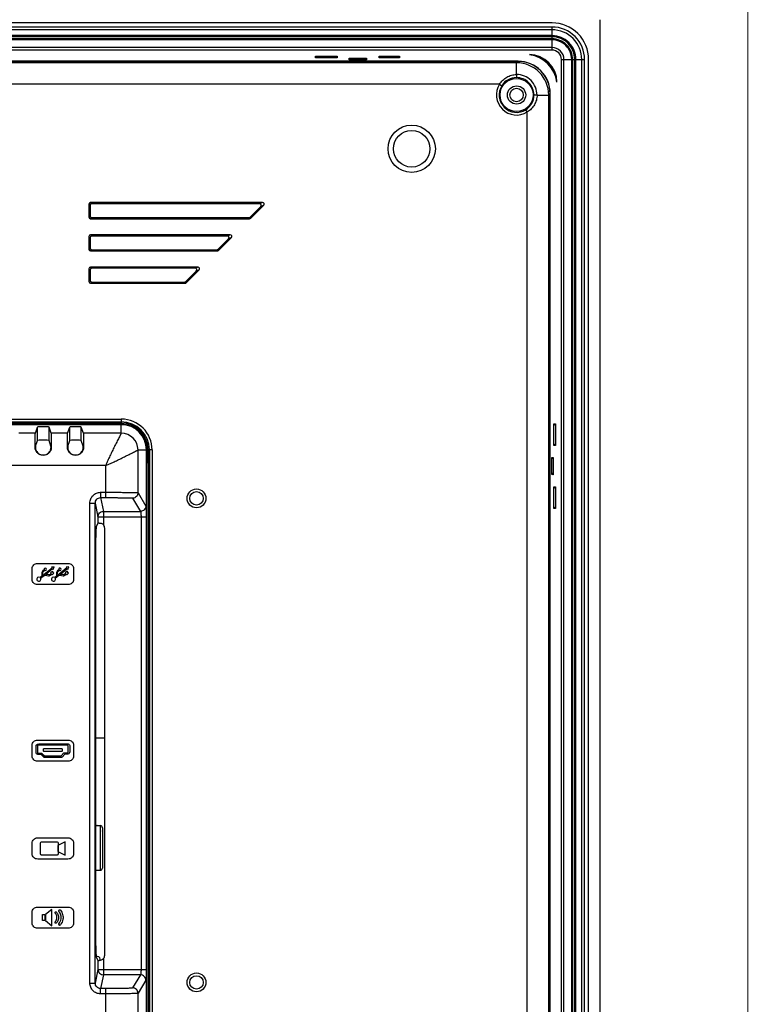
# Model space of a CAD drawing. Header units: millimetres. Extents: x 0 to 1189, y 0 to 841.
# Tile 36 of 37: x 1054 to 1189, y 498 to 682. Entities that reach past the tile are written whole.
import ezdxf

# ---------------------------------------------------------------- set-up
doc = ezdxf.new("R2010")
doc.units = ezdxf.units.MM
doc.header["$LTSCALE"] = 65.395
doc.layers.get('0').update_dxf_attribs({"linetype": 'CONTINUOUS'})
doc.layers.add('11_COMPONENTS', color=7, linetype='CONTINUOUS')

msp = doc.modelspace()

# ---------------------------------------------------------------- linework, layer by layer
at = {"color": 7, "linetype": 'Continuous', "const_width": 0.2}
msp.add_lwpolyline([(1189.1, 0.1), (1189.1, 841.1)], dxfattribs=at)
at = {"layer": '11_COMPONENTS', "linetype": 'Continuous'}
for p, q in [((1161.616, 681.574), (1161.616, 383.572)), ((1152.717, 680.973), (800.515, 680.973)), ((1152.717, 680.212), (800.515, 680.212)), ((1152.717, 679.693), (800.515, 679.693)), ((1152.717, 675.918), (1152.717, 680.212)), ((1152.717, 678.609), (800.515, 678.609)), ((1152.717, 678.381), (800.515, 678.381)), ((1152.717, 678.005), (800.515, 678.005)), ((1152.717, 677.825), (800.515, 677.825)), ((1152.717, 676.38), (1030.484, 676.38)), ((1152.717, 675.918), (1030.497, 675.918)), ((1146.393, 673.842), (806.839, 673.842)), ((1146.366, 673.815), (806.865, 673.815)), ((1108.757, 674.498), (1108.743, 674.783)), ((1108.743, 674.783), (1112.788, 674.783)), ((1109.023, 674.498), (1108.743, 674.783)), ((1112.775, 674.498), (1108.757, 674.498)), ((1112.508, 674.498), (1112.788, 674.783)), ((1112.788, 674.783), (1112.775, 674.498)), ((1115.023, 674.137), (1115.011, 674.409)), ((1115.011, 674.409), (1118.221, 674.409)), ((1115.279, 674.137), (1115.011, 674.409)), ((1118.208, 674.137), (1115.023, 674.137)), ((1117.953, 674.137), (1118.221, 674.409)), ((1118.221, 674.409), (1118.208, 674.137)), ((1120.55, 674.5), (1120.55, 674.774)), ((1120.55, 674.774), (1124.382, 674.774)), ((1120.55, 674.774), (1120.81, 674.5)), ((1124.382, 674.5), (1120.55, 674.5)), ((1124.382, 674.774), (1124.122, 674.5)), ((1124.382, 674.774), (1124.382, 674.5)), ((1146.109, 673.558), (1146.366, 673.815)), ((1154.461, 390.972), (1154.461, 674.174)), ((1154.461, 674.174), (1158.755, 674.174)), ((1154.923, 390.972), (1154.923, 674.174)), ((1156.368, 390.972), (1156.368, 674.174)), ((1156.548, 390.972), (1156.548, 674.174)), ((1156.924, 390.972), (1156.924, 674.174)), ((1157.152, 390.972), (1157.152, 674.174)), ((1158.235, 390.972), (1158.235, 674.174)), ((1158.755, 390.972), (1158.755, 674.174)), ((1159.516, 390.972), (1159.516, 674.174)), ((1146.109, 673.558), (807.123, 673.558)), ((1146.109, 671.384), (1146.109, 673.558)), ((1142.958, 669.563), (945.774, 669.563)), ((1142.958, 669.563), (1143.381, 669.297)), ((1149.927, 667.566), (1152.101, 667.566)), ((1152.101, 667.566), (1152.358, 667.824)), ((1152.101, 397.58), (1152.101, 667.566)), ((1152.358, 397.323), (1152.358, 667.824)), ((1152.384, 397.296), (1152.384, 667.85)), ((1148.106, 664.415), (1147.84, 664.838)), ((1148.106, 400.731), (1148.106, 664.415)), ((1066.616, 647.274), (1066.616, 644.872)), ((1066.616, 647.274), (1066.835, 647.056)), ((1066.835, 647.056), (1066.835, 645.091)), ((1066.915, 647.573), (1067.133, 647.354)), ((1098.894, 647.573), (1066.915, 647.573)), ((1098.366, 647.354), (1067.133, 647.354)), ((1096.613, 644.879), (1098.578, 646.844)), ((1096.703, 644.661), (1099.106, 647.063)), ((1098.894, 647.573), (1098.366, 647.354)), ((1099.106, 647.063), (1098.578, 646.844)), ((1066.616, 644.872), (1066.835, 645.091)), ((1066.915, 644.573), (1067.133, 644.792)), ((1066.915, 644.573), (1096.492, 644.573)), ((1067.133, 644.792), (1096.401, 644.792)), ((1096.492, 644.573), (1096.401, 644.792)), ((1096.703, 644.661), (1096.613, 644.879)), ((1066.616, 641.274), (1066.616, 638.872)), ((1066.616, 641.274), (1066.835, 641.056)), ((1066.835, 641.056), (1066.835, 639.091)), ((1066.915, 641.573), (1067.133, 641.354)), ((1092.894, 641.573), (1066.915, 641.573)), ((1092.366, 641.354), (1067.133, 641.354)), ((1090.613, 638.879), (1092.578, 640.844)), ((1090.703, 638.661), (1093.106, 641.063)), ((1092.894, 641.573), (1092.366, 641.354)), ((1093.106, 641.063), (1092.578, 640.844)), ((1066.616, 638.872), (1066.835, 639.091)), ((1066.915, 638.573), (1067.133, 638.792)), ((1066.915, 638.573), (1090.492, 638.573)), ((1067.133, 638.792), (1090.401, 638.792)), ((1090.492, 638.573), (1090.401, 638.792)), ((1090.703, 638.661), (1090.613, 638.879)), ((1066.616, 635.274), (1066.616, 632.872)), ((1066.616, 635.274), (1066.835, 635.056)), ((1066.915, 635.573), (1067.133, 635.354)), ((1086.894, 635.573), (1066.915, 635.573)), ((1086.366, 635.354), (1067.133, 635.354)), ((1086.894, 635.573), (1086.366, 635.354)), ((1066.835, 635.056), (1066.835, 633.091)), ((1084.613, 632.879), (1086.578, 634.844)), ((1084.703, 632.661), (1087.106, 635.063)), ((1087.106, 635.063), (1086.578, 634.844)), ((1066.616, 632.872), (1066.835, 633.091)), ((1066.915, 632.573), (1067.133, 632.792)), ((1066.915, 632.573), (1084.492, 632.573)), ((1067.133, 632.792), (1084.401, 632.792)), ((1084.492, 632.573), (1084.401, 632.792)), ((1084.703, 632.661), (1084.613, 632.879)), ((1072.616, 606.273), (1042.985, 606.273)), ((1072.616, 606.36), (1043.571, 606.36)), ((1044.047, 606.573), (1072.616, 606.573)), ((1044.251, 607.31), (1072.616, 607.31)), ((1044.251, 606.81), (1072.616, 606.81)), ((1072.616, 607.31), (1072.616, 606.573)), ((1072.616, 604.695), (1072.616, 606.36)), ((1153.04, 606.166), (1153.325, 606.446)), ((1153.04, 606.432), (1153.325, 606.446)), ((1153.04, 602.414), (1153.04, 606.432)), ((1153.325, 606.446), (1153.325, 602.401)), ((1056.654, 604.695), (1053.578, 604.695)), ((1056.654, 604.695), (1057.034, 605.835)), ((1057.034, 603.331), (1057.034, 605.835)), ((1059.198, 603.331), (1059.198, 605.835)), ((1059.578, 604.695), (1059.198, 605.835)), ((1062.654, 604.695), (1059.578, 604.695)), ((1062.654, 604.695), (1063.034, 605.835)), ((1063.034, 603.331), (1063.034, 605.835)), ((1065.198, 603.331), (1065.198, 605.835)), ((1065.578, 604.695), (1065.198, 605.835)), ((1072.616, 604.695), (1065.578, 604.695)), ((1056.676, 602.258), (1057.034, 603.331)), ((1059.556, 602.258), (1059.198, 603.331)), ((1062.676, 602.258), (1063.034, 603.331)), ((1065.556, 602.258), (1065.198, 603.331)), ((1153.04, 602.681), (1153.325, 602.401)), ((1153.325, 602.401), (1153.04, 602.414)), ((1056.667, 602.073), (1056.618, 602.073)), ((1059.565, 602.073), (1059.613, 602.073)), ((1062.667, 602.073), (1062.618, 602.073)), ((1065.565, 602.073), (1065.613, 602.073)), ((1075.738, 593.593), (1075.738, 601.573)), ((1075.738, 601.573), (1077.403, 601.573)), ((1077.316, 463.573), (1077.316, 601.573)), ((1077.403, 463.573), (1077.403, 601.573)), ((1077.616, 601.573), (1077.616, 463.573)), ((1078.352, 601.573), (1077.616, 601.573)), ((1077.853, 601.573), (1077.853, 463.573)), ((1078.352, 601.573), (1078.352, 463.573)), ((1069.746, 598.703), (1045.02, 598.703)), ((1069.746, 592.705), (1069.746, 598.703)), ((1152.679, 599.91), (1152.952, 600.178)), ((1152.679, 600.166), (1152.952, 600.178)), ((1152.679, 596.981), (1152.679, 600.166)), ((1152.952, 600.178), (1152.952, 596.968)), ((1152.679, 597.236), (1152.952, 596.968)), ((1152.952, 596.968), (1152.679, 596.981)), ((1068.789, 593.702), (1068.789, 592.705)), ((1068.789, 593.702), (1069.746, 593.702)), ((1075.738, 593.593), (1077.202, 591.149)), ((1153.04, 594.466), (1153.325, 594.746)), ((1153.04, 594.732), (1153.325, 594.746)), ((1153.04, 590.714), (1153.04, 594.732)), ((1153.325, 594.746), (1153.325, 590.701)), ((1066.792, 502.449), (1066.792, 591.697)), ((1066.792, 591.697), (1067.792, 591.697)), ((1067.792, 502.449), (1067.792, 591.697)), ((1067.792, 591.697), (1068.299, 589.157)), ((1068.789, 592.705), (1069.299, 590.153)), ((1068.789, 592.705), (1069.746, 592.705)), ((1074.739, 592.597), (1076.203, 590.153)), ((1069.299, 590.153), (1069.299, 587.662)), ((1069.299, 590.153), (1076.203, 590.153)), ((1153.04, 590.981), (1153.325, 590.701)), ((1153.325, 590.701), (1153.04, 590.714)), ((1068.299, 587.969), (1067.948, 587.267)), ((1068.299, 589.157), (1068.299, 587.969)), ((1068.299, 589.157), (1077.297, 589.157)), ((1076.299, 589.157), (1076.299, 504.989)), ((1077.297, 589.157), (1077.297, 504.989)), ((1069.546, 507.642), (1069.546, 587.004)), ((1067.914, 509.377), (1067.914, 585.269)), ((1057.097, 580.475), (1062.716, 580.475)), ((1056.04, 577.487), (1056.04, 579.525)), ((1059.768, 579.622), (1057.971, 578.176)), ((1057.971, 578.176), (1058.029, 578.825)), ((1058.304, 579.298), (1058.023, 579.074)), ((1058.112, 578.965), (1058.396, 579.193)), ((1058.511, 578.413), (1059.864, 579.502)), ((1058.512, 578.413), (1059.864, 579.502)), ((1059.58, 578.596), (1059.315, 578.383)), ((1059.826, 578.998), (1059.48, 578.719)), ((1059.826, 578.997), (1059.48, 578.719)), ((1059.48, 578.719), (1059.58, 578.596)), ((1060.159, 579.844), (1059.654, 579.763)), ((1060.159, 579.844), (1059.654, 579.764)), ((1059.654, 579.764), (1059.768, 579.622)), ((1059.654, 579.763), (1059.768, 579.622)), ((1059.758, 578.373), (1060.106, 578.651)), ((1060.106, 578.651), (1059.826, 578.998)), ((1060.106, 578.651), (1059.826, 578.997)), ((1059.864, 579.502), (1059.974, 579.366)), ((1059.974, 579.366), (1060.159, 579.844)), ((1062.494, 579.629), (1060.698, 578.182)), ((1060.698, 578.183), (1060.755, 578.831)), ((1060.698, 578.182), (1060.755, 578.831)), ((1061.029, 579.305), (1060.75, 579.081)), ((1060.839, 578.971), (1061.122, 579.2)), ((1061.238, 578.42), (1062.59, 579.509)), ((1062.305, 578.602), (1062.041, 578.389)), ((1062.306, 578.602), (1062.041, 578.39)), ((1062.552, 579.005), (1062.206, 578.726)), ((1062.552, 579.004), (1062.206, 578.726)), ((1062.206, 578.726), (1062.306, 578.602)), ((1062.206, 578.726), (1062.305, 578.602)), ((1062.887, 579.85), (1062.379, 579.77)), ((1062.887, 579.85), (1062.379, 579.771)), ((1062.379, 579.77), (1062.494, 579.628)), ((1062.483, 578.381), (1062.831, 578.658)), ((1062.484, 578.38), (1062.831, 578.658)), ((1062.831, 578.658), (1062.552, 579.005)), ((1062.831, 578.658), (1062.552, 579.004)), ((1062.59, 579.509), (1062.699, 579.372)), ((1062.699, 579.372), (1062.887, 579.85)), ((1063.773, 579.525), (1063.773, 577.487)), ((1057.784, 578.024), (1057.544, 577.83)), ((1057.639, 577.711), (1058.322, 578.261)), ((1057.639, 577.71), (1058.322, 578.26)), ((1059.16, 578.329), (1058.511, 578.413)), ((1059.16, 578.329), (1058.512, 578.413)), ((1059.404, 578.273), (1059.668, 578.486)), ((1059.668, 578.486), (1059.759, 578.374)), ((1059.668, 578.486), (1059.758, 578.373)), ((1060.51, 578.031), (1060.269, 577.837)), ((1060.365, 577.718), (1061.048, 578.267)), ((1061.885, 578.336), (1061.238, 578.42)), ((1061.885, 578.336), (1061.238, 578.42)), ((1062.129, 578.28), (1062.393, 578.493)), ((1062.129, 578.28), (1062.393, 578.493)), ((1062.393, 578.493), (1062.484, 578.38)), ((1062.393, 578.493), (1062.483, 578.381)), ((1062.716, 576.537), (1057.097, 576.537)), ((1057.096, 547.639), (1062.716, 547.639)), ((1067.914, 548.073), (1069.546, 548.073)), ((1056.04, 544.652), (1056.04, 546.689)), ((1056.775, 545.403), (1056.775, 546.585)), ((1057.028, 546.571), (1057.029, 545.403)), ((1057.302, 546.92), (1062.558, 546.92)), ((1062.553, 546.666), (1057.302, 546.666)), ((1058.19, 545.547), (1058.19, 545.992)), ((1058.238, 546.038), (1061.574, 546.038)), ((1061.623, 545.992), (1061.623, 545.547)), ((1062.783, 545.429), (1062.783, 546.611)), ((1063.037, 546.611), (1063.037, 545.424)), ((1063.773, 546.689), (1063.773, 544.652)), ((1057.725, 544.934), (1057.103, 544.944)), ((1057.129, 545.196), (1057.781, 545.188)), ((1058.201, 544.458), (1057.725, 544.934)), ((1057.868, 545.15), (1058.344, 544.675)), ((1061.574, 545.503), (1058.238, 545.503)), ((1061.531, 544.42), (1058.291, 544.42)), ((1058.344, 544.675), (1061.473, 544.675)), ((1061.473, 544.675), (1061.959, 545.231)), ((1062.113, 545.02), (1061.627, 544.464)), ((1062.055, 545.274), (1062.718, 545.274)), ((1062.718, 545.02), (1062.113, 545.02)), ((1062.716, 543.702), (1057.096, 543.702)), ((1067.914, 531.723), (1068.716, 531.723)), ((1068.716, 531.723), (1068.716, 523.423)), ((1069.116, 531.323), (1069.116, 523.823)), ((1057.096, 529.443), (1062.716, 529.443)), ((1056.04, 526.455), (1056.04, 528.493)), ((1057.623, 526.455), (1057.623, 528.493)), ((1057.823, 528.693), (1060.699, 528.693)), ((1062.189, 528.693), (1060.833, 528.036)), ((1060.833, 528.036), (1060.833, 526.912)), ((1060.899, 528.493), (1060.899, 526.455)), ((1062.189, 526.255), (1062.189, 528.693)), ((1063.773, 528.493), (1063.773, 526.455)), ((1062.716, 525.506), (1057.096, 525.506)), ((1060.699, 526.255), (1057.823, 526.255)), ((1060.833, 526.912), (1062.189, 526.255)), ((1067.914, 523.423), (1068.716, 523.423)), ((1057.096, 516.587), (1062.716, 516.587)), ((1056.04, 513.599), (1056.04, 515.636)), ((1058.011, 515.173), (1058.414, 515.173)), ((1058.011, 514.076), (1058.011, 515.173)), ((1058.414, 515.173), (1058.414, 514.076)), ((1059.708, 516.133), (1058.514, 515.191)), ((1058.514, 515.191), (1058.514, 514.064)), ((1059.708, 513.116), (1059.708, 516.133)), ((1063.773, 515.636), (1063.773, 513.599)), ((1062.716, 512.648), (1057.096, 512.648)), ((1058.414, 514.076), (1058.011, 514.076)), ((1058.514, 514.064), (1059.708, 513.116)), ((1068.299, 506.677), (1067.948, 507.379)), ((1068.299, 506.677), (1068.299, 504.989)), ((1068.716, 506.665), (1068.716, 506.873)), ((1069.299, 506.984), (1069.299, 503.993)), ((1068.299, 504.989), (1067.792, 502.449)), ((1068.299, 504.989), (1077.297, 504.989)), ((1069.299, 503.993), (1068.789, 501.441)), ((1076.203, 503.993), (1069.299, 503.993)), ((1076.203, 503.993), (1074.739, 501.549)), ((1066.792, 502.449), (1067.792, 502.449)), ((1077.202, 502.997), (1075.738, 500.553)), ((1069.746, 501.441), (1068.789, 501.441)), ((1068.789, 500.445), (1068.789, 501.441)), ((1069.746, 500.445), (1068.789, 500.445)), ((1069.746, 495.554), (1069.746, 501.441)), ((1075.738, 496.51), (1075.738, 500.553))]:
    msp.add_line(p, q, dxfattribs=at)
for centre, radius in [((1146.116, 667.573), 3.075), ((1146.116, 667.573), 1.7), ((1146.116, 667.573), 1.25), ((1126.616, 657.573), 4.4), ((1126.616, 657.573), 3.4), ((1086.616, 592.573), 1.75), ((1086.616, 592.573), 1.25), ((1086.616, 502.573), 1.75), ((1086.616, 502.573), 1.25)]:
    msp.add_circle(centre, radius, dxfattribs=at)
for centre, radius, start, end in [((1152.717, 674.174), 6.799, 359.99726, 90.00274), ((1152.717, 674.174), 6.038, 359.99702, 90.00298), ((1152.717, 674.174), 5.518, 359.99672, 90.00328), ((1152.717, 674.174), 4.435, 359.99589, 90.00411), ((1152.717, 674.174), 4.207, 359.99563, 90.00437), ((1152.717, 674.174), 3.831, 359.9952, 90.0048), ((1152.717, 674.174), 3.651, 359.99496, 90.00504), ((1152.717, 674.174), 2.206, 359.99246, 90.00754), ((1152.717, 674.174), 1.744, 359.99046, 90.00954), ((1148.516, 669.973), 5.1, 0, 90), ((1146.097, 667.554), 6.004, 0.11496, 89.88504), ((1146.112, 667.571), 3.231, 90.02495, 147.71109), ((1146.111, 667.568), 3.816, 359.97633, 90.02365), ((1146.116, 667.573), 3.229, 359.99513, 90.10138), ((1146.116, 667.573), 3.733, 147.77709, 302.22291), ((1146.116, 667.573), 3.233, 147.77709, 302.22291), ((1146.114, 667.569), 3.231, 302.28907, 0.07112), ((1072.616, 601.573), 5.737, 0, 90), ((1072.616, 601.573), 5.237, 0, 90), ((1072.616, 601.573), 5, 0, 90), ((1072.616, 601.573), 4.787, 0, 90), ((1072.616, 601.573), 4.7, 0, 90), ((1072.613, 601.57), 3.125, 0.05636, 89.94364), ((1058.116, 602.073), 1.456, 213.9886, 326.0114), ((1064.116, 602.073), 1.456, 213.9886, 326.0114), ((1072.116, 600.573), 5.5, 344.03955, 17.67661), ((1068.116, 531.723), 0.05, 0.00003, 179.99997), ((1068.716, 531.323), 0.4, 0, 90), ((1069.116, 530.723), 0.05, 270.96257, 90), ((1068.716, 523.823), 0.4, 270, 0), ((1061.171, 513.369), 0.175, 143.62455, 270.00701), ((1068.216, 506.873), 0.5, 0, 118.10242)]:
    msp.add_arc(centre, radius, start, end, dxfattribs=at)
for centre, major_axis, ratio, start_param, end_param in [((1146.35, 667.807), (4.254, 4.254), 0.9972647, -0.7840286, 0.7840286), ((1146.376, 667.833), (4.254, 4.254), 0.9972647, -0.7840286, 0.7840286), ((1147.66, 669.117), (4.254, 4.254), 0.9972647, -0.641389, 0.641389), ((1066.917, 647.272), (0.214, -0.214), 0.9924325, 2.3599926, 3.9231927), ((1067.136, 647.053), (-0.214, 0.214), 0.9924325, -0.7816001, 0.7816001), ((1098.361, 647.053), (0.284, 0.118), 0.9748485, -1.16901, 1.16901), ((1098.889, 647.272), (0.284, 0.118), 0.9748485, -1.16901, 1.16901), ((1066.917, 644.874), (0.214, 0.214), 0.9924325, 2.3599926, 3.9231927), ((1067.136, 645.093), (-0.214, -0.214), 0.9924325, -0.7816001, 0.7816001), ((1096.401, 645.093), (0.115, -0.278), 0.9955462, -0.3911234, 0.3911234), ((1096.491, 644.874), (-0.115, 0.278), 0.9955462, -3.532716, -2.7504693), ((1066.917, 641.272), (-0.214, 0.214), 0.9924325, -0.7816001, 0.7816001), ((1067.136, 641.053), (-0.214, 0.214), 0.9924325, -0.7816001, 0.7816001), ((1092.361, 641.053), (0.284, 0.118), 0.9748485, -1.16901, 1.16901), ((1092.889, 641.272), (0.284, 0.118), 0.9748485, -1.16901, 1.16901), ((1067.136, 639.093), (-0.214, -0.214), 0.9924325, -0.7816001, 0.7816001), ((1066.917, 638.874), (0.214, 0.214), 0.9924325, 2.3599926, 3.9231927), ((1090.401, 639.093), (0.115, -0.278), 0.9955462, -0.3911234, 0.3911234), ((1090.491, 638.874), (-0.115, 0.278), 0.9955462, -3.532716, -2.7504693), ((1066.917, 635.272), (-0.214, 0.214), 0.9924325, -0.7816001, 0.7816001), ((1067.136, 635.053), (-0.214, 0.214), 0.9924325, -0.7816001, 0.7816001), ((1086.361, 635.053), (0.284, 0.118), 0.9748485, -1.16901, 1.16901), ((1086.889, 635.272), (0.284, 0.118), 0.9748485, -1.16901, 1.16901), ((1066.917, 632.874), (0.214, 0.214), 0.9924325, 2.3599926, 3.9231927), ((1067.136, 633.093), (-0.214, -0.214), 0.9924325, -0.7816001, 0.7816001), ((1084.401, 633.093), (0.115, -0.278), 0.9955462, -0.3911234, 0.3911234), ((1084.491, 632.874), (-0.115, 0.278), 0.9955462, -3.532716, -2.7504693), ((1058.116, 605.834), (1.082, 0), 0.0524078, 0.0174533, 3.1241394), ((1064.116, 605.834), (1.082, 0), 0.0524078, 0.0174533, 3.1241394), ((1058.116, 603.33), (1.082, 0), 0.0524078, 0.0174533, 3.1241394), ((1064.116, 603.33), (1.082, 0), 0.0524078, 0.0174533, 3.1241394), ((1056.677, 601.259), (0, 1), 0.0174551, 0.0523599, 0.6195372), ((1059.555, 601.259), (0, 1), 0.0174551, -0.6195372, -0.0523599), ((1062.677, 601.259), (0, 1), 0.0174551, 0.0523599, 0.6195372), ((1065.555, 601.259), (0, 1), 0.0174551, -0.6195372, -0.0523599), ((1069.299, 587.968), (1, 0), 0.0349208, 2.4408022, 3.1241394), ((1067.949, 585.269), (0, 2), 0.0174551, 0.0349066, 1.5707963), ((1068.545, 587.003), (0.708, 0.708), 0.9987828, -0.7847892, -0.0661306), ((1067.949, 509.377), (0, 2), 0.0174551, -4.712389, -3.1764992), ((1068.545, 507.644), (-0.708, 0.708), 0.9987828, -3.0754621, -2.3568035), ((1069.299, 506.678), (1, 0), 0.0349208, -3.1241394, -2.4408022)]:
    msp.add_ellipse(centre, major_axis=major_axis, ratio=ratio, start_param=start_param, end_param=end_param, dxfattribs=at)
for points, knots in [([(1142.958, 669.563), (1143.123, 669.833), (1143.52, 670.334), (1144.278, 670.918), (1145.159, 671.295), (1145.793, 671.383), (1146.109, 671.384)], [0, 0, 0, 0, 0.2501802, 0.5001134, 0.7499676, 1, 1, 1, 1]), ([(1146.109, 671.384), (1146.109, 671.251), (1146.108, 671.074), (1146.111, 670.88), (1146.11, 670.819), (1146.11, 670.802)], [0, 0, 0, 0, 0.6851118, 0.9111169, 1, 1, 1, 1]), ([(1149.927, 667.566), (1149.926, 667.25), (1149.838, 666.616), (1149.46, 665.736), (1148.877, 664.977), (1148.376, 664.58), (1148.106, 664.415)], [0, 0, 0, 0, 0.2500327, 0.499894, 0.7498403, 1, 1, 1, 1]), ([(1149.927, 667.567), (1149.857, 667.567), (1149.724, 667.569), (1149.547, 667.568), (1149.423, 667.574), (1149.362, 667.57), (1149.345, 667.573)], [0, 0, 0, 0, 0.3622354, 0.6850872, 0.9110911, 1, 1, 1, 1]), ([(1056.618, 602.073), (1056.619, 602.377), (1056.62, 602.829), (1056.623, 603.422), (1056.626, 603.832), (1056.631, 604.184), (1056.635, 604.447), (1056.645, 604.605), (1056.648, 604.676), (1056.654, 604.695)], [0, 0, 0, 0, 0.3479267, 0.5171477, 0.6775096, 0.8175816, 0.9199616, 0.9774592, 1, 1, 1, 1]), ([(1059.578, 604.695), (1059.584, 604.676), (1059.587, 604.605), (1059.597, 604.447), (1059.6, 604.184), (1059.606, 603.832), (1059.608, 603.421), (1059.611, 602.829), (1059.613, 602.377), (1059.613, 602.073)], [0, 0, 0, 0, 0.0225405, 0.0800586, 0.1824484, 0.3225417, 0.4829137, 0.6521179, 1, 1, 1, 1]), ([(1062.618, 602.073), (1062.619, 602.377), (1062.62, 602.829), (1062.623, 603.422), (1062.626, 603.832), (1062.631, 604.184), (1062.635, 604.447), (1062.645, 604.605), (1062.648, 604.676), (1062.654, 604.695)], [0, 0, 0, 0, 0.3479267, 0.5171477, 0.6775096, 0.8175816, 0.9199616, 0.9774592, 1, 1, 1, 1]), ([(1065.578, 604.695), (1065.584, 604.676), (1065.587, 604.605), (1065.597, 604.447), (1065.6, 604.184), (1065.606, 603.832), (1065.608, 603.421), (1065.611, 602.829), (1065.613, 602.377), (1065.613, 602.073)], [0, 0, 0, 0, 0.0225405, 0.0800586, 0.1824484, 0.3225417, 0.4829137, 0.6521179, 1, 1, 1, 1]), ([(1072.616, 604.695), (1072.618, 604.688), (1072.609, 604.665), (1072.59, 604.624), (1072.553, 604.557), (1072.503, 604.464), (1072.437, 604.343), (1072.327, 604.135), (1072.174, 603.835), (1071.979, 603.446), (1071.774, 603.034), (1071.566, 602.612), (1071.284, 602.043), (1070.931, 601.328), (1070.513, 600.464), (1070.105, 599.595), (1069.858, 599.003), (1069.746, 598.703)], [0, 0, 0, 0, 0.0032631, 0.0101429, 0.0212897, 0.0372113, 0.0581686, 0.0834923, 0.143469, 0.2100586, 0.2798807, 0.3508827, 0.4224529, 0.5664565, 0.7108726, 0.8554567, 1, 1, 1, 1]), ([(1059.613, 602.073), (1059.614, 601.879), (1059.537, 601.485), (1059.204, 600.986), (1058.705, 600.652), (1058.116, 600.535), (1057.526, 600.652), (1057.027, 600.986), (1056.695, 601.485), (1056.618, 601.879), (1056.618, 602.073)], [0, 0, 0, 0, 0.124611, 0.2496118, 0.3747848, 0.4999991, 0.6252167, 0.7503867, 0.8753887, 1, 1, 1, 1]), ([(1056.667, 602.073), (1056.665, 602.017), (1056.677, 601.732), (1056.78, 601.449), (1056.908, 601.259)], [0, 0, 0, 0, 0.1970219, 1, 1, 1, 1]), ([(1059.323, 601.259), (1059.37, 601.327), (1059.509, 601.578), (1059.57, 601.87), (1059.565, 602.073)], [0, 0, 0, 0, 0.2889059, 1, 1, 1, 1]), ([(1065.613, 602.073), (1065.614, 601.879), (1065.537, 601.485), (1065.204, 600.986), (1064.705, 600.652), (1064.116, 600.535), (1063.526, 600.652), (1063.027, 600.986), (1062.695, 601.485), (1062.618, 601.879), (1062.618, 602.073)], [0, 0, 0, 0, 0.124611, 0.2496118, 0.3747848, 0.4999991, 0.6252167, 0.7503867, 0.8753887, 1, 1, 1, 1]), ([(1062.667, 602.073), (1062.665, 602.017), (1062.677, 601.732), (1062.78, 601.449), (1062.908, 601.259)], [0, 0, 0, 0, 0.1970219, 1, 1, 1, 1]), ([(1065.323, 601.259), (1065.37, 601.327), (1065.509, 601.578), (1065.57, 601.87), (1065.565, 602.073)], [0, 0, 0, 0, 0.2889059, 1, 1, 1, 1]), ([(1069.746, 598.703), (1070.046, 598.815), (1070.637, 599.062), (1071.507, 599.47), (1072.371, 599.888), (1073.086, 600.241), (1073.655, 600.523), (1074.077, 600.731), (1074.489, 600.936), (1074.878, 601.131), (1075.177, 601.284), (1075.385, 601.394), (1075.507, 601.46), (1075.6, 601.511), (1075.667, 601.547), (1075.708, 601.567), (1075.731, 601.575), (1075.738, 601.573)], [0, 0, 0, 0, 0.1445355, 0.2891127, 0.4335205, 0.5775169, 0.6490854, 0.7200879, 0.7899137, 0.8565129, 0.9165046, 0.9418334, 0.962793, 0.9787146, 0.9898598, 0.9967378, 1, 1, 1, 1]), ([(1066.792, 591.697), (1066.792, 591.957), (1066.895, 592.483), (1067.339, 593.15), (1068.003, 593.597), (1068.529, 593.702), (1068.789, 593.702)], [0, 0, 0, 0, 0.2500157, 0.5000173, 0.7500043, 1, 1, 1, 1]), ([(1069.746, 593.702), (1070.041, 593.702), (1070.631, 593.701), (1071.516, 593.699), (1072.399, 593.696), (1073.277, 593.689), (1074, 593.679), (1074.561, 593.667), (1074.946, 593.657), (1075.271, 593.648), (1075.514, 593.64), (1075.655, 593.627), (1075.725, 593.609), (1075.738, 593.593)], [0, 0, 0, 0, 0.14759, 0.2951345, 0.442508, 0.5893166, 0.7340943, 0.8041296, 0.8699106, 0.9264481, 0.9671028, 0.9900531, 1, 1, 1, 1]), ([(1075.738, 593.593), (1075.737, 593.464), (1075.684, 593.202), (1075.462, 592.872), (1075.13, 592.65), (1074.869, 592.598), (1074.739, 592.597)], [0, 0, 0, 0, 0.2495843, 0.4996031, 0.749854, 1, 1, 1, 1]), ([(1067.792, 591.697), (1067.792, 591.827), (1067.842, 592.091), (1068.062, 592.427), (1068.394, 592.653), (1068.659, 592.706), (1068.789, 592.705)], [0, 0, 0, 0, 0.2496017, 0.499491, 0.7496755, 1, 1, 1, 1]), ([(1069.746, 592.705), (1069.978, 592.705), (1070.442, 592.705), (1071.138, 592.704), (1071.833, 592.702), (1072.527, 592.698), (1073.103, 592.693), (1073.561, 592.686), (1073.898, 592.679), (1074.219, 592.671), (1074.486, 592.657), (1074.654, 592.644), (1074.729, 592.613), (1074.739, 592.597)], [0, 0, 0, 0, 0.1390642, 0.2781049, 0.4170688, 0.5558238, 0.6939982, 0.7625502, 0.8302708, 0.896074, 0.9555529, 0.9887775, 1, 1, 1, 1]), ([(1068.299, 589.157), (1068.299, 589.286), (1068.351, 589.548), (1068.574, 589.879), (1068.906, 590.101), (1069.169, 590.153), (1069.299, 590.153)], [0, 0, 0, 0, 0.2495468, 0.499407, 0.7496167, 1, 1, 1, 1]), ([(1077.202, 591.149), (1077.201, 591.02), (1077.148, 590.758), (1076.926, 590.428), (1076.595, 590.206), (1076.333, 590.154), (1076.203, 590.153)], [0, 0, 0, 0, 0.2495843, 0.4996031, 0.749854, 1, 1, 1, 1]), ([(1076.203, 590.153), (1076.213, 590.145), (1076.227, 590.11), (1076.243, 590.045), (1076.259, 589.948), (1076.279, 589.771), (1076.295, 589.504), (1076.299, 589.278), (1076.299, 589.157)], [0, 0, 0, 0, 0.0378625, 0.1057469, 0.2031172, 0.3272432, 0.6390617, 1, 1, 1, 1]), ([(1077.202, 591.149), (1077.214, 591.129), (1077.224, 591.061), (1077.243, 590.931), (1077.257, 590.739), (1077.271, 590.493), (1077.283, 590.201), (1077.294, 589.751), (1077.297, 589.399), (1077.297, 589.157)], [0, 0, 0, 0, 0.0345014, 0.1012939, 0.1985961, 0.3232317, 0.4710065, 0.6369071, 1, 1, 1, 1]), ([(1068.534, 587.991), (1068.662, 587.996), (1068.952, 587.951), (1069.196, 587.78), (1069.299, 587.662)], [0, 0, 0, 0, 0.4510602, 1, 1, 1, 1]), ([(1056.04, 579.525), (1056.04, 579.771), (1056.293, 580.297), (1056.831, 580.475), (1057.097, 580.475)], [0, 0, 0, 0, 0.4809386, 1, 1, 1, 1]), ([(1062.716, 580.475), (1062.982, 580.475), (1063.519, 580.297), (1063.773, 579.771), (1063.773, 579.525)], [0, 0, 0, 0, 0.5190614, 1, 1, 1, 1]), ([(1057.866, 578.782), (1057.859, 578.718), (1057.841, 578.501), (1057.828, 578.283), (1057.82, 578.129)], [0, 0, 0, 0, 0.2962399, 1, 1, 1, 1]), ([(1057.866, 578.782), (1057.859, 578.718), (1057.841, 578.501), (1057.827, 578.283), (1057.82, 578.129)], [0, 0, 0, 0, 0.2962336, 1, 1, 1, 1]), ([(1058.023, 579.074), (1058.016, 579.07), (1057.927, 579.002), (1057.877, 578.884), (1057.866, 578.782)], [0, 0, 0, 0, 0.0784624, 1, 1, 1, 1]), ([(1058.023, 579.074), (1058.016, 579.069), (1057.927, 579.002), (1057.877, 578.884), (1057.866, 578.782)], [0, 0, 0, 0, 0.0786131, 1, 1, 1, 1]), ([(1058.029, 578.825), (1058.029, 578.829), (1058.037, 578.884), (1058.073, 578.933), (1058.112, 578.965)], [0, 0, 0, 0, 0.0776584, 1, 1, 1, 1]), ([(1058.029, 578.825), (1058.029, 578.83), (1058.037, 578.884), (1058.073, 578.934), (1058.112, 578.965)], [0, 0, 0, 0, 0.0776584, 1, 1, 1, 1]), ([(1060.591, 578.789), (1060.584, 578.725), (1060.567, 578.507), (1060.554, 578.289), (1060.546, 578.136)], [0, 0, 0, 0, 0.296324, 1, 1, 1, 1]), ([(1060.591, 578.789), (1060.585, 578.725), (1060.567, 578.507), (1060.554, 578.289), (1060.546, 578.135)], [0, 0, 0, 0, 0.296647, 1, 1, 1, 1]), ([(1060.75, 579.081), (1060.742, 579.076), (1060.653, 579.009), (1060.603, 578.891), (1060.591, 578.789)], [0, 0, 0, 0, 0.0787936, 1, 1, 1, 1]), ([(1060.75, 579.08), (1060.742, 579.076), (1060.653, 579.009), (1060.602, 578.891), (1060.591, 578.789)], [0, 0, 0, 0, 0.0787757, 1, 1, 1, 1]), ([(1060.755, 578.831), (1060.755, 578.835), (1060.763, 578.89), (1060.799, 578.94), (1060.839, 578.971)], [0, 0, 0, 0, 0.0774787, 1, 1, 1, 1]), ([(1057.097, 576.537), (1056.831, 576.537), (1056.293, 576.715), (1056.04, 577.241), (1056.04, 577.487)], [0, 0, 0, 0, 0.5188859, 1, 1, 1, 1]), ([(1057.068, 577.833), (1056.993, 577.772), (1056.886, 577.584), (1056.95, 577.377), (1057.01, 577.302)], [0, 0, 0, 0, 0.4993609, 1, 1, 1, 1]), ([(1057.01, 577.302), (1057.07, 577.227), (1057.258, 577.122), (1057.465, 577.184), (1057.54, 577.245)], [0, 0, 0, 0, 0.4995134, 1, 1, 1, 1]), ([(1057.82, 578.129), (1057.82, 578.127), (1057.816, 578.089), (1057.802, 578.053), (1057.784, 578.024)], [0, 0, 0, 0, 0.078263, 1, 1, 1, 1]), ([(1057.82, 578.129), (1057.819, 578.127), (1057.816, 578.09), (1057.802, 578.053), (1057.784, 578.024)], [0, 0, 0, 0, 0.0774696, 1, 1, 1, 1]), ([(1058.322, 578.261), (1058.337, 578.266), (1058.374, 578.277), (1058.414, 578.28), (1058.436, 578.276)], [0, 0, 0, 0, 0.4010725, 1, 1, 1, 1]), ([(1058.322, 578.26), (1058.337, 578.266), (1058.374, 578.277), (1058.414, 578.28), (1058.436, 578.275)], [0, 0, 0, 0, 0.4012968, 1, 1, 1, 1]), ([(1058.436, 578.276), (1058.46, 578.272), (1058.675, 578.236), (1058.891, 578.201), (1059.085, 578.18)], [0, 0, 0, 0, 0.1094738, 1, 1, 1, 1]), ([(1058.436, 578.275), (1058.46, 578.271), (1058.675, 578.236), (1058.891, 578.2), (1059.085, 578.18)], [0, 0, 0, 0, 0.1094807, 1, 1, 1, 1]), ([(1059.085, 578.18), (1059.131, 578.175), (1059.244, 578.178), (1059.36, 578.224), (1059.404, 578.273)], [0, 0, 0, 0, 0.41549, 1, 1, 1, 1]), ([(1059.315, 578.383), (1059.297, 578.369), (1059.25, 578.339), (1059.192, 578.324), (1059.16, 578.329)], [0, 0, 0, 0, 0.4141181, 1, 1, 1, 1]), ([(1059.315, 578.383), (1059.297, 578.368), (1059.25, 578.339), (1059.193, 578.324), (1059.16, 578.329)], [0, 0, 0, 0, 0.4134537, 1, 1, 1, 1]), ([(1059.793, 577.839), (1059.718, 577.779), (1059.613, 577.59), (1059.675, 577.384), (1059.735, 577.309)], [0, 0, 0, 0, 0.4996606, 1, 1, 1, 1]), ([(1059.793, 577.839), (1059.718, 577.779), (1059.613, 577.59), (1059.676, 577.384), (1059.736, 577.309)], [0, 0, 0, 0, 0.4990441, 1, 1, 1, 1]), ([(1059.735, 577.309), (1059.796, 577.234), (1059.984, 577.128), (1060.191, 577.191), (1060.266, 577.251)], [0, 0, 0, 0, 0.4999892, 1, 1, 1, 1]), ([(1059.736, 577.309), (1059.796, 577.234), (1059.985, 577.128), (1060.191, 577.192), (1060.266, 577.252)], [0, 0, 0, 0, 0.4993289, 1, 1, 1, 1]), ([(1060.546, 578.136), (1060.546, 578.133), (1060.542, 578.096), (1060.528, 578.06), (1060.51, 578.031)], [0, 0, 0, 0, 0.0785153, 1, 1, 1, 1]), ([(1061.048, 578.267), (1061.063, 578.273), (1061.1, 578.283), (1061.14, 578.287), (1061.163, 578.282)], [0, 0, 0, 0, 0.3969823, 1, 1, 1, 1]), ([(1061.048, 578.267), (1061.063, 578.273), (1061.1, 578.283), (1061.14, 578.286), (1061.163, 578.282)], [0, 0, 0, 0, 0.3967129, 1, 1, 1, 1]), ([(1061.163, 578.282), (1061.186, 578.278), (1061.401, 578.243), (1061.617, 578.207), (1061.81, 578.187)], [0, 0, 0, 0, 0.1099719, 1, 1, 1, 1]), ([(1061.163, 578.282), (1061.186, 578.278), (1061.401, 578.243), (1061.617, 578.207), (1061.81, 578.186)], [0, 0, 0, 0, 0.1098018, 1, 1, 1, 1]), ([(1061.81, 578.187), (1061.857, 578.182), (1061.969, 578.184), (1062.085, 578.23), (1062.129, 578.28)], [0, 0, 0, 0, 0.4163078, 1, 1, 1, 1]), ([(1061.81, 578.186), (1061.857, 578.181), (1061.97, 578.184), (1062.086, 578.23), (1062.129, 578.28)], [0, 0, 0, 0, 0.4155458, 1, 1, 1, 1]), ([(1062.041, 578.39), (1062.023, 578.375), (1061.976, 578.346), (1061.918, 578.331), (1061.885, 578.336)], [0, 0, 0, 0, 0.4107901, 1, 1, 1, 1]), ([(1062.041, 578.389), (1062.023, 578.375), (1061.976, 578.346), (1061.918, 578.331), (1061.885, 578.336)], [0, 0, 0, 0, 0.4108443, 1, 1, 1, 1]), ([(1063.773, 577.487), (1063.773, 577.241), (1063.52, 576.715), (1062.982, 576.537), (1062.716, 576.537)], [0, 0, 0, 0, 0.4811141, 1, 1, 1, 1]), ([(1056.04, 546.689), (1056.04, 546.936), (1056.293, 547.461), (1056.83, 547.639), (1057.096, 547.639)], [0, 0, 0, 0, 0.4811033, 1, 1, 1, 1]), ([(1062.716, 547.639), (1062.982, 547.639), (1063.519, 547.461), (1063.773, 546.936), (1063.773, 546.689)], [0, 0, 0, 0, 0.5190614, 1, 1, 1, 1]), ([(1056.775, 546.585), (1056.777, 546.648), (1056.882, 546.869), (1057.142, 546.92), (1057.302, 546.92)], [0, 0, 0, 0, 0.2835419, 1, 1, 1, 1]), ([(1057.302, 546.666), (1057.26, 546.666), (1057.17, 546.66), (1057.04, 546.626), (1057.028, 546.571)], [0, 0, 0, 0, 0.4286534, 1, 1, 1, 1]), ([(1062.783, 546.611), (1062.763, 546.635), (1062.676, 546.647), (1062.602, 546.665), (1062.553, 546.666)], [0, 0, 0, 0, 0.3871792, 1, 1, 1, 1]), ([(1062.558, 546.92), (1062.668, 546.917), (1062.879, 546.897), (1063.037, 546.705), (1063.037, 546.611)], [0, 0, 0, 0, 0.54203, 1, 1, 1, 1]), ([(1057.096, 543.702), (1056.83, 543.702), (1056.292, 543.88), (1056.04, 544.405), (1056.04, 544.652)], [0, 0, 0, 0, 0.5186335, 1, 1, 1, 1]), ([(1057.103, 544.944), (1057.024, 544.956), (1056.831, 545.064), (1056.775, 545.282), (1056.775, 545.403)], [0, 0, 0, 0, 0.3987023, 1, 1, 1, 1]), ([(1057.029, 545.403), (1057.029, 545.368), (1057.034, 545.29), (1057.086, 545.207), (1057.129, 545.196)], [0, 0, 0, 0, 0.4425826, 1, 1, 1, 1]), ([(1063.773, 544.652), (1063.773, 544.405), (1063.52, 543.88), (1062.982, 543.702), (1062.716, 543.702)], [0, 0, 0, 0, 0.4812018, 1, 1, 1, 1]), ([(1063.037, 545.424), (1063.034, 545.328), (1062.994, 545.134), (1062.808, 545.02), (1062.718, 545.02)], [0, 0, 0, 0, 0.5192085, 1, 1, 1, 1]), ([(1056.04, 528.493), (1056.04, 528.74), (1056.293, 529.265), (1056.83, 529.443), (1057.096, 529.443)], [0, 0, 0, 0, 0.4811033, 1, 1, 1, 1]), ([(1062.716, 529.443), (1062.982, 529.443), (1063.519, 529.265), (1063.773, 528.74), (1063.773, 528.493)], [0, 0, 0, 0, 0.5190614, 1, 1, 1, 1]), ([(1057.096, 525.506), (1056.83, 525.506), (1056.293, 525.683), (1056.04, 526.208), (1056.04, 526.455)], [0, 0, 0, 0, 0.5189307, 1, 1, 1, 1]), ([(1063.773, 526.455), (1063.773, 526.208), (1063.519, 525.683), (1062.982, 525.506), (1062.716, 525.506)], [0, 0, 0, 0, 0.4809045, 1, 1, 1, 1]), ([(1056.04, 515.636), (1056.04, 515.883), (1056.292, 516.408), (1056.83, 516.587), (1057.096, 516.587)], [0, 0, 0, 0, 0.4814202, 1, 1, 1, 1]), ([(1062.716, 516.587), (1062.982, 516.587), (1063.52, 516.409), (1063.773, 515.883), (1063.773, 515.636)], [0, 0, 0, 0, 0.5187445, 1, 1, 1, 1]), ([(1060.354, 515.427), (1060.327, 515.454), (1060.294, 515.533), (1060.343, 515.65), (1060.46, 515.699), (1060.539, 515.666), (1060.566, 515.639)], [0, 0, 0, 0, 0.250421, 0.5003476, 0.7503176, 1, 1, 1, 1]), ([(1060.343, 513.809), (1060.487, 513.991), (1060.691, 514.363), (1060.66, 514.967), (1060.484, 515.295), (1060.354, 515.427)], [0, 0, 0, 0, 0.3958709, 0.684567, 1, 1, 1, 1]), ([(1060.566, 515.639), (1060.727, 515.477), (1060.945, 515.069), (1061.007, 514.319), (1060.757, 513.849), (1060.578, 513.623)], [0, 0, 0, 0, 0.3129466, 0.6053904, 1, 1, 1, 1]), ([(1061.043, 515.76), (1061.012, 515.793), (1060.976, 515.887), (1061.039, 516.021), (1061.177, 516.074), (1061.268, 516.032), (1061.298, 515.999)], [0, 0, 0, 0, 0.2500711, 0.5003015, 0.7497331, 1, 1, 1, 1]), ([(1061.03, 513.473), (1061.222, 513.735), (1061.489, 514.265), (1061.448, 515.106), (1061.217, 515.572), (1061.043, 515.76)], [0, 0, 0, 0, 0.3958623, 0.6872484, 1, 1, 1, 1]), ([(1061.298, 515.999), (1061.505, 515.776), (1061.776, 515.218), (1061.852, 514.218), (1061.54, 513.577), (1061.311, 513.266)], [0, 0, 0, 0, 0.3106415, 0.6060461, 1, 1, 1, 1]), ([(1057.096, 512.648), (1056.83, 512.648), (1056.292, 512.827), (1056.04, 513.352), (1056.04, 513.599)], [0, 0, 0, 0, 0.5186873, 1, 1, 1, 1]), ([(1060.46, 513.566), (1060.427, 513.566), (1060.318, 513.597), (1060.299, 513.754), (1060.343, 513.809)], [0, 0, 0, 0, 0.3169569, 1, 1, 1, 1]), ([(1063.773, 513.599), (1063.773, 513.352), (1063.52, 512.827), (1062.982, 512.648), (1062.716, 512.648)], [0, 0, 0, 0, 0.481148, 1, 1, 1, 1]), ([(1069.299, 506.984), (1069.196, 506.866), (1068.951, 506.696), (1068.662, 506.65), (1068.534, 506.655)], [0, 0, 0, 0, 0.5489382, 1, 1, 1, 1]), ([(1068.299, 504.989), (1068.299, 504.86), (1068.351, 504.598), (1068.574, 504.267), (1068.906, 504.046), (1069.169, 503.993), (1069.299, 503.993)], [0, 0, 0, 0, 0.2495468, 0.499407, 0.7496166, 1, 1, 1, 1]), ([(1076.299, 504.989), (1076.299, 504.868), (1076.295, 504.643), (1076.279, 504.375), (1076.259, 504.198), (1076.243, 504.101), (1076.227, 504.036), (1076.213, 504.001), (1076.203, 503.993)], [0, 0, 0, 0, 0.3608921, 0.6727252, 0.796858, 0.8942329, 0.9621304, 1, 1, 1, 1]), ([(1077.202, 502.997), (1077.201, 503.126), (1077.148, 503.388), (1076.926, 503.718), (1076.595, 503.94), (1076.333, 503.993), (1076.203, 503.993)], [0, 0, 0, 0, 0.2495843, 0.4996031, 0.749854, 1, 1, 1, 1]), ([(1077.297, 504.989), (1077.297, 504.748), (1077.294, 504.395), (1077.283, 503.945), (1077.271, 503.653), (1077.257, 503.408), (1077.243, 503.215), (1077.224, 503.086), (1077.214, 503.017), (1077.202, 502.997)], [0, 0, 0, 0, 0.3630465, 0.5289507, 0.6767364, 0.801379, 0.8986862, 0.9654914, 1, 1, 1, 1]), ([(1068.789, 500.445), (1068.529, 500.445), (1068.003, 500.549), (1067.339, 500.996), (1066.895, 501.663), (1066.792, 502.189), (1066.792, 502.449)], [0, 0, 0, 0, 0.249983, 0.4999716, 0.7499747, 1, 1, 1, 1]), ([(1068.789, 501.441), (1068.659, 501.441), (1068.394, 501.493), (1068.062, 501.72), (1067.842, 502.055), (1067.792, 502.319), (1067.792, 502.449)], [0, 0, 0, 0, 0.2503115, 0.5004979, 0.7503888, 1, 1, 1, 1]), ([(1074.739, 501.549), (1074.729, 501.533), (1074.654, 501.502), (1074.486, 501.489), (1074.219, 501.476), (1073.898, 501.467), (1073.561, 501.46), (1073.103, 501.454), (1072.527, 501.448), (1071.833, 501.444), (1071.138, 501.442), (1070.442, 501.441), (1069.978, 501.441), (1069.746, 501.441)], [0, 0, 0, 0, 0.0112198, 0.0444382, 0.103907, 0.1697143, 0.2374378, 0.305992, 0.4441692, 0.582926, 0.7218918, 0.8609342, 1, 1, 1, 1]), ([(1075.738, 500.553), (1075.725, 500.538), (1075.656, 500.52), (1075.514, 500.506), (1075.271, 500.498), (1074.946, 500.489), (1074.561, 500.479), (1074, 500.467), (1073.277, 500.457), (1072.399, 500.451), (1071.516, 500.447), (1070.631, 500.445), (1070.041, 500.445), (1069.746, 500.445)], [0, 0, 0, 0, 0.0099439, 0.0328819, 0.0735272, 0.1300627, 0.1958484, 0.2658902, 0.4106736, 0.5574852, 0.7048612, 0.8524078, 1, 1, 1, 1]), ([(1075.738, 500.553), (1075.737, 500.682), (1075.684, 500.944), (1075.462, 501.274), (1075.13, 501.496), (1074.869, 501.549), (1074.739, 501.549)], [0, 0, 0, 0, 0.2495845, 0.4996033, 0.7498539, 1, 1, 1, 1])]:
    msp.add_open_spline(points, degree=3, knots=knots, dxfattribs=at)
for points in [[(1058.37, 579.562), (1058.299, 579.506), (1058.268, 579.382), (1058.304, 579.298)], [(1058.37, 579.562), (1058.299, 579.505), (1058.269, 579.382), (1058.304, 579.298)], [(1058.688, 579.528), (1058.62, 579.61), (1058.453, 579.629), (1058.37, 579.562)], [(1058.687, 579.528), (1058.619, 579.61), (1058.453, 579.629), (1058.37, 579.562)], [(1058.396, 579.193), (1058.469, 579.148), (1058.585, 579.157), (1058.653, 579.211)], [(1058.396, 579.193), (1058.468, 579.148), (1058.585, 579.156), (1058.652, 579.211)], [(1058.652, 579.211), (1058.735, 579.277), (1058.753, 579.445), (1058.687, 579.528)], [(1058.653, 579.211), (1058.736, 579.277), (1058.753, 579.444), (1058.688, 579.528)], [(1061.096, 579.568), (1061.026, 579.512), (1060.994, 579.388), (1061.029, 579.305)], [(1061.411, 579.534), (1061.346, 579.617), (1061.178, 579.635), (1061.096, 579.568)], [(1061.121, 579.2), (1061.195, 579.155), (1061.311, 579.163), (1061.378, 579.217)], [(1061.122, 579.2), (1061.195, 579.155), (1061.311, 579.163), (1061.378, 579.216)], [(1061.378, 579.216), (1061.461, 579.283), (1061.479, 579.452), (1061.411, 579.534)], [(1057.544, 577.831), (1057.421, 577.931), (1057.191, 577.933), (1057.068, 577.833)], [(1057.544, 577.83), (1057.421, 577.931), (1057.191, 577.932), (1057.068, 577.833)], [(1057.54, 577.245), (1057.663, 577.345), (1057.713, 577.57), (1057.639, 577.711)], [(1060.269, 577.837), (1060.147, 577.938), (1059.916, 577.939), (1059.793, 577.839)], [(1060.269, 577.837), (1060.146, 577.938), (1059.916, 577.939), (1059.793, 577.839)], [(1060.266, 577.251), (1060.389, 577.352), (1060.438, 577.576), (1060.365, 577.718)], [(1060.266, 577.252), (1060.389, 577.353), (1060.438, 577.577), (1060.365, 577.718)], [(1058.19, 545.992), (1058.19, 546.014), (1058.216, 546.038), (1058.238, 546.038)], [(1061.574, 546.038), (1061.596, 546.038), (1061.623, 546.014), (1061.623, 545.992)], [(1057.781, 545.188), (1057.812, 545.187), (1057.846, 545.173), (1057.868, 545.15)], [(1058.238, 545.503), (1058.216, 545.503), (1058.19, 545.526), (1058.19, 545.547)], [(1058.291, 544.42), (1058.259, 544.42), (1058.224, 544.435), (1058.201, 544.458)], [(1061.627, 544.464), (1061.604, 544.438), (1061.566, 544.42), (1061.531, 544.42)], [(1061.623, 545.547), (1061.623, 545.526), (1061.596, 545.503), (1061.574, 545.503)], [(1061.959, 545.231), (1061.983, 545.257), (1062.02, 545.274), (1062.055, 545.274)], [(1062.718, 545.274), (1062.774, 545.274), (1062.781, 545.373), (1062.783, 545.429)], [(1057.623, 528.493), (1057.623, 528.587), (1057.729, 528.693), (1057.823, 528.693)], [(1060.699, 528.693), (1060.793, 528.693), (1060.899, 528.588), (1060.899, 528.493)], [(1057.823, 526.255), (1057.729, 526.255), (1057.623, 526.36), (1057.623, 526.455)], [(1060.899, 526.455), (1060.899, 526.36), (1060.793, 526.255), (1060.699, 526.255)], [(1060.354, 515.427), (1060.304, 515.477), (1060.304, 515.589), (1060.354, 515.639)], [(1060.354, 515.639), (1060.404, 515.689), (1060.516, 515.689), (1060.566, 515.639)], [(1061.043, 515.76), (1060.986, 515.82), (1060.991, 515.951), (1061.051, 516.007)], [(1061.051, 516.007), (1061.111, 516.064), (1061.242, 516.059), (1061.298, 515.999)], [(1060.367, 513.598), (1060.312, 513.642), (1060.299, 513.754), (1060.343, 513.809)], [(1060.46, 513.566), (1060.427, 513.566), (1060.393, 513.578), (1060.367, 513.598)], [(1060.578, 513.623), (1060.551, 513.589), (1060.504, 513.566), (1060.46, 513.566)], [(1061.067, 513.228), (1061, 513.277), (1060.981, 513.407), (1061.03, 513.473)], [(1061.171, 513.195), (1061.134, 513.195), (1061.096, 513.207), (1061.067, 513.228)], [(1061.311, 513.266), (1061.28, 513.223), (1061.223, 513.195), (1061.171, 513.195)]]:
    msp.add_open_spline(points, degree=3, dxfattribs=at)

doc.saveas('drawing.dxf')
